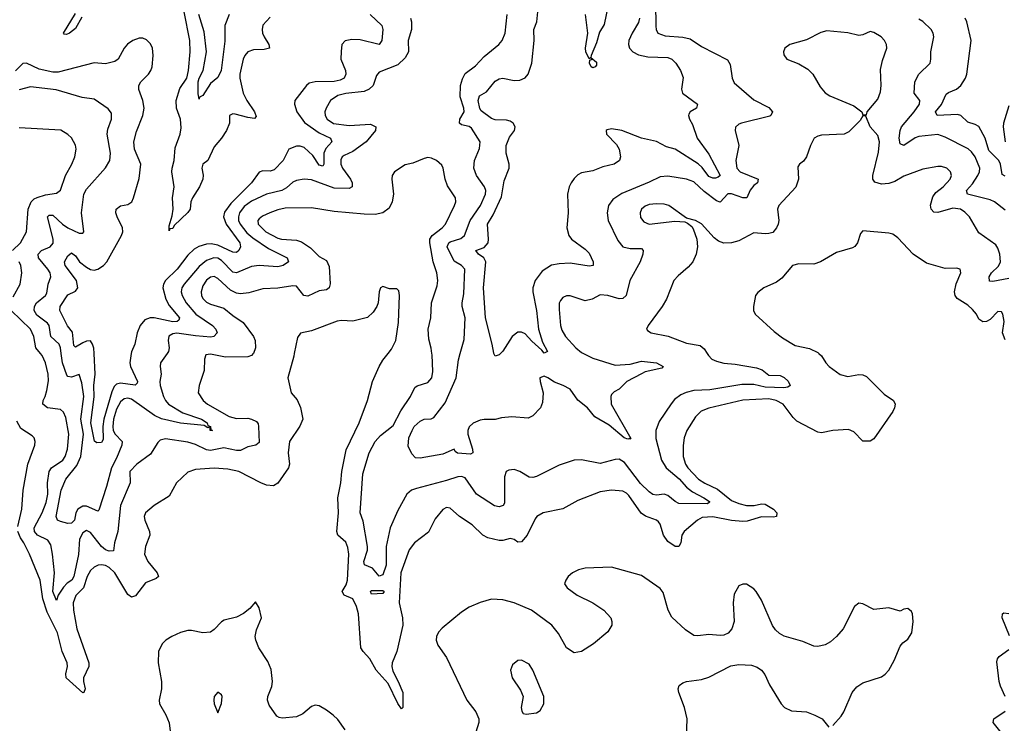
# Model space of a CAD drawing. Header units: inches. Extents: x 1843162 to 1959474, y 907081 to 1016326.
# Tile 193 of 256: x 1873773 to 1879025, y 988026 to 991782. Entities that reach past the tile are written whole.
import ezdxf

# ---------------------------------------------------------------- set-up
doc = ezdxf.new("R2010")
doc.units = ezdxf.units.IN
doc.header["$MEASUREMENT"] = 0
doc.layers.add('B8978', color=7, linetype='Continuous')
doc.layers.add('B8979', color=7, linetype='Continuous')

msp = doc.modelspace()

# ---------------------------------------------------------------- linework, layer by layer
at = {"layer": 'B8978', "color": 5}
for points, elevation in [([(1875238, 990000), (1875235, 989985), (1875203.8, 989870), (1875222, 989790), (1875253, 989753), (1875271.7, 989711.7), (1875283.2, 989650), (1875268, 989612), (1875211.8, 989530), (1875205.5, 989470), (1875212.9, 989410), (1875207.2, 989390), (1875150, 989307.6), (1875126.4, 989293.6), (1875090, 989297.6), (1875059.5, 989310), (1874942.7, 989370), (1874882.5, 989382.5), (1874810, 989388.2), (1874710, 989381.8), (1874670, 989367.2), (1874608.9, 989310), (1874570, 989238.7), (1874490, 989188.4), (1874444.9, 989150), (1874437.4, 989130), (1874440.3, 989110), (1874464.9, 989050), (1874467.1, 989030), (1874443.5, 988970), (1874439.4, 988930), (1874457.3, 988890), (1874507.1, 988830), (1874512.8, 988810), (1874501.3, 988798.7), (1874444.5, 988775.5), (1874390, 988706), (1874370, 988699.9), (1874350, 988714.5), (1874280.7, 988830), (1874250, 988857.9), (1874230, 988868.6), (1874210, 988872.5), (1874191, 988870), (1874170, 988860.3), (1874150, 988842.4), (1874133.2, 988810), (1874112.6, 988750), (1874072.1, 988707.9), (1874058.1, 988670), (1874060.5, 988630), (1874077.2, 988530), (1874141.9, 988350), (1874141.5, 988330), (1874113.8, 988270), (1874112.5, 988250), (1874121.6, 988210), (1874115.8, 988190), (1874110, 988188.4), (1874020.9, 988270), (1874019.7, 988290), (1874027.7, 988330), (1874025.8, 988350), (1874000.1, 988410), (1873974.4, 988510), (1873919.9, 988619.9), (1873895.9, 988690), (1873882.2, 988790), (1873825.8, 988930), (1873795.9, 988990), (1873776.7, 989016.7), (1873763.9, 989050)], 580), ([(1875019.2, 990000), (1875010.2, 989989.8), (1874990, 989983.1), (1874870, 989980.9), (1874790, 989996.1), (1874766.4, 989993.6), (1874758.7, 989970), (1874756.2, 989910), (1874730.2, 989830), (1874725.8, 989790), (1874751.1, 989750), (1874774.2, 989730), (1874890, 989664.7), (1874930, 989653), (1874990, 989654.3), (1875010, 989650.2), (1875036.7, 989636.7), (1875045, 989625), (1875046.9, 989610), (1875050, 989524.2), (1875032.7, 989510), (1874990, 989501.7), (1874950, 989482.7), (1874930, 989482.2), (1874862.8, 989497.2), (1874790, 989481.7), (1874770, 989485.6), (1874710, 989514.5), (1874670, 989526), (1874550, 989544), (1874523.2, 989536.8), (1874510, 989524.7), (1874470, 989462.3), (1874398.5, 989410), (1874359.7, 989370), (1874362.2, 989310), (1874311.6, 989188.4), (1874296.3, 989050), (1874278.5, 988990), (1874273.6, 988946.4), (1874250, 988945.2), (1874230, 988953.1), (1874210, 988970.6), (1874150, 989043.9), (1874130, 989054.8), (1874110, 989043), (1874091.4, 989008.6), (1874086.5, 988926.5), (1874062.4, 988810), (1874050.4, 988789.6), (1874026.2, 988773.8), (1874006.3, 988753.7), (1873978.8, 988710), (1873970, 988681.2), (1873949.9, 988730), (1873958.7, 988830), (1873948.4, 988930), (1873938.7, 988978.7), (1873923.9, 989003.9), (1873867.2, 989030), (1873852.2, 989050), (1873849.9, 989070), (1873893.3, 989150), (1873914.5, 989205.5), (1873922.4, 989250), (1873920.9, 989310), (1873930.4, 989370), (1873942.5, 989390), (1874003.2, 989430), (1874016.1, 989450), (1874028, 989490), (1874036, 989570), (1874018.4, 989658.4), (1874006.8, 989686.8), (1873990, 989700.4), (1873920.7, 989710), (1873896.4, 989730), (1873897.6, 989750), (1873908.7, 989770), (1873917.4, 989802.6), (1873925.8, 989854.2), (1873925.2, 989890), (1873910.5, 989950), (1873892.1, 989990), (1873883.7, 990000)], 560), ([(1874559.4, 990000), (1874524.7, 989950), (1874522, 989930), (1874528.4, 989890), (1874521.3, 989850), (1874522.7, 989830), (1874540.8, 989770), (1874550.1, 989750), (1874567.3, 989730), (1874643.2, 989683.2), (1874742.8, 989650), (1874773.7, 989630), (1874776.2, 989616.2), (1874790.4, 989609.6), (1874792.2, 989592.2), (1874802, 989590), (1874788.4, 989590), (1874789.1, 989609.1), (1874776.7, 989603.3), (1874756.4, 989616.4), (1874630, 989627.4), (1874530, 989651.2), (1874491.4, 989670), (1874370, 989757.1), (1874350, 989761.8), (1874330, 989758.1), (1874310, 989741.3), (1874290, 989702.3), (1874273.7, 989650), (1874270.4, 989610.4), (1874272.2, 989590), (1874282.1, 989570), (1874319, 989530), (1874317.9, 989510), (1874290, 989441.8), (1874263, 989390), (1874236.8, 989290), (1874195.5, 989164.5), (1874190, 989158.3), (1874130, 989185.4), (1874110, 989185.2), (1874082.5, 989170), (1874071.9, 989150), (1874064.7, 989110), (1874050, 989095.3), (1874030, 989093.3), (1873990, 989102.6), (1873975.2, 989110), (1873967.5, 989130), (1873994.8, 989270), (1874019.4, 989330), (1874077.1, 989402.9), (1874099, 989450), (1874112.8, 989570), (1874099.4, 989650), (1874114.6, 989770), (1874103.6, 989843.6), (1874090, 989887.8), (1874050, 989873.7), (1874030, 989876.5), (1874024.2, 989884.2), (1874001.8, 989950), (1873995, 990000)], 540), ([(1874368.5, 990000), (1874361, 989950), (1874363.9, 989930), (1874400.9, 989850), (1874398.9, 989841.1), (1874389.4, 989830.6), (1874310, 989841.9), (1874290, 989836.1), (1874276.8, 989823.2), (1874263.8, 989796.2), (1874221.5, 989650), (1874216.9, 989610), (1874218.1, 989541.9), (1874210, 989525.9), (1874183.8, 989523.8), (1874172.7, 989532.7), (1874152, 989630), (1874170.4, 989769.6), (1874168.3, 989830), (1874176.3, 989890), (1874170.1, 990000)], 520), ([(1878036.6, 990000), (1878050, 989987.7), (1878072.4, 989950), (1878090.4, 989930), (1878150, 989887.6), (1878190, 989876.5), (1878250, 989887.6), (1878270, 989886.3), (1878290, 989876.5), (1878383.9, 989783.9), (1878434.9, 989750), (1878443.7, 989730), (1878440.3, 989710), (1878430.3, 989690), (1878330, 989545.1), (1878310, 989533), (1878270, 989531.8), (1878222.8, 989582.8), (1878194.5, 989594.5), (1878110, 989589.2), (1878050, 989576.5), (1878030, 989579.4), (1877919.3, 989639.3), (1877898.2, 989658.2), (1877845.1, 989730), (1877808.2, 989750), (1877770, 989758.4), (1877630.5, 989750.5), (1877450, 989707.7), (1877407.4, 989692.6), (1877377.2, 989662.8), (1877332.3, 989590), (1877316.9, 989550), (1877311.8, 989508.2), (1877312.9, 989450), (1877324.3, 989410), (1877336.8, 989390), (1877393.2, 989330), (1877427.2, 989307.2), (1877495.6, 989275.6), (1877570, 989214.8), (1877610, 989198.8), (1877650, 989189.7), (1877691.1, 989188.9), (1877730, 989197), (1877750, 989195.9), (1877794.9, 989170), (1877811.3, 989150), (1877810.4, 989130), (1877793.4, 989126.6), (1877730, 989128.4), (1877654.1, 989105.9), (1877630, 989104.1), (1877570, 989109.5), (1877470.8, 989129.2), (1877414.4, 989125.6), (1877388.6, 989111.4), (1877317.9, 989050), (1877305.9, 989030), (1877299.2, 988990), (1877290, 988969.8), (1877270, 988969.4), (1877230, 988997.1), (1877207.7, 989030), (1877190.4, 989090), (1877181.4, 989101.4), (1877169.8, 989110), (1877111.8, 989131.8), (1877088, 989148), (1877021.6, 989241.6), (1877010, 989254.8), (1876990, 989266), (1876930, 989269.8), (1876870, 989261.8), (1876750, 989215.3), (1876670, 989171.5), (1876564.6, 989150), (1876532.3, 989130), (1876521.9, 989118.1), (1876479.8, 989030), (1876450, 988994.5), (1876430, 988993.7), (1876410, 989007.1), (1876390, 989012.3), (1876350, 989002.3), (1876330, 989002), (1876270, 989016.3), (1876242.7, 989030), (1876186.1, 989086.1), (1876119.6, 989130), (1876070, 989174), (1876050, 989178.4), (1876030, 989167.6), (1875990, 989118.4), (1875953.1, 989046.9), (1875878.9, 988990), (1875850, 988953), (1875806.4, 988830), (1875796.8, 988670), (1875814.6, 988590), (1875816.3, 988550), (1875784.6, 988410), (1875760.6, 988350), (1875757.8, 988330), (1875764, 988304), (1875792.8, 988250), (1875816.8, 988190), (1875817.1, 988110), (1875810, 988104.2), (1875790, 988132.3), (1875738, 988238), (1875674.3, 988310), (1875640.9, 988370), (1875604.8, 988410), (1875593.6, 988430), (1875580.5, 988610), (1875569.3, 988650), (1875550.3, 988690.3), (1875504.7, 988710), (1875493.5, 988730), (1875514.2, 988765.8), (1875521.8, 988790), (1875528.3, 988928.3), (1875524.3, 988964.3), (1875513.4, 988993.4), (1875469.9, 989029.9), (1875464.1, 989050), (1875472.9, 989150), (1875470.6, 989230), (1875486.4, 989310), (1875491.7, 989370), (1875514.8, 989485.2), (1875583.1, 989630), (1875627.9, 989750), (1875655.4, 989850), (1875689.8, 989930), (1875710, 989963.6), (1875738.2, 990000)], 580), ([(1877440.6, 990000), (1877446.9, 989990), (1877466, 989970), (1877490, 989958.9), (1877530, 989948.6), (1877590, 989943.5), (1877704.3, 989924.3), (1877733.2, 989913.2), (1877770, 989885.3), (1877830, 989882.5), (1877851.4, 989871.4), (1877872.4, 989852.4), (1877882.5, 989830), (1877870, 989819.5), (1877850, 989816.7), (1877750, 989819.5), (1877690, 989834.8), (1877625.9, 989834.1), (1877454, 989806), (1877370, 989802.3), (1877328, 989792), (1877300.3, 989779.7), (1877265.8, 989754.2), (1877248.4, 989731.6), (1877183.4, 989636.6), (1877166, 989590), (1877165.9, 989545.9), (1877196.3, 989430), (1877221.5, 989390), (1877290.5, 989330.5), (1877330, 989287.3), (1877361.8, 989261.8), (1877421.6, 989230), (1877453.1, 989210), (1877453.3, 989206.7), (1877442.4, 989197.6), (1877290, 989199.8), (1877270, 989209.7), (1877230, 989242.5), (1877210, 989249.8), (1877170, 989243.7), (1877150, 989247.1), (1877130, 989261), (1877085.4, 989305.4), (1876998.7, 989418.7), (1876970, 989436.2), (1876950, 989435.2), (1876870, 989413.7), (1876770, 989432.9), (1876730, 989430.6), (1876650, 989403.5), (1876530, 989343), (1876510, 989338), (1876490, 989339.7), (1876440.9, 989370), (1876410, 989381.7), (1876382.2, 989377.8), (1876368.4, 989370), (1876358.3, 989341.7), (1876358.5, 989201.5), (1876351.5, 989188.5), (1876330, 989182.3), (1876306.2, 989186.2), (1876210, 989249.9), (1876150, 989336), (1876130, 989343.6), (1876110, 989342), (1876050, 989322), (1875890, 989280.2), (1875863.7, 989270), (1875839, 989250), (1875790, 989161.3), (1875750, 989069.8), (1875728.6, 988970), (1875728.4, 988870), (1875710, 988819.4), (1875690, 988811.6), (1875655, 988855), (1875611.5, 988871.5), (1875609.4, 988890), (1875628.4, 988950), (1875629, 988970), (1875605.4, 989105.4), (1875589.9, 989150), (1875602.8, 989357.2), (1875636.9, 989470), (1875670, 989530.2), (1875698, 989562), (1875764.4, 989615.6), (1875806, 989694), (1875857.4, 989770), (1875881.3, 989818.7), (1875892.5, 989827.5), (1875950, 989845.7), (1875971.1, 989870), (1875976.1, 989903.9), (1875973, 989993), (1875972.2, 990000)], 560), ([(1876781.1, 990000), (1876830, 989975.7), (1876950, 989937.9), (1877030, 989943.8), (1877090, 989959.8), (1877170.6, 989950), (1877206, 989930), (1877198, 989922), (1877110, 989902.2), (1877090, 989892.2), (1877011.7, 989850), (1876970.5, 989810), (1876944.2, 989795.8), (1876930, 989782), (1876925.6, 989770), (1876928.6, 989730), (1877032.9, 989547.1), (1877030, 989542.7), (1877025.6, 989545.6), (1877017.7, 989542.3), (1876997.7, 989550), (1876917.3, 989617.3), (1876841.9, 989661.9), (1876801.6, 989710), (1876751.2, 989751.2), (1876709.7, 989810), (1876672.6, 989830), (1876626.6, 989846.6), (1876590, 989871), (1876570, 989878.7), (1876548.4, 989870), (1876548.8, 989850), (1876565.7, 989790), (1876562, 989738), (1876550.3, 989709.7), (1876510, 989667.3), (1876485.1, 989654.9), (1876397.7, 989662.3), (1876342.8, 989657.2), (1876310, 989647.6), (1876250, 989648.6), (1876230, 989645.1), (1876192.3, 989627.7), (1876170.9, 989609.1), (1876162.7, 989590), (1876164, 989570), (1876188.3, 989490), (1876190.2, 989469.8), (1876178, 989462), (1876109, 989469), (1876096.6, 989476.6), (1876090, 989489.2), (1876030, 989463.5), (1875910, 989441.3), (1875883.7, 989443.7), (1875864, 989464), (1875845.2, 989505.2), (1875849.7, 989549.7), (1875866, 989590), (1875877, 989610), (1875910, 989639.8), (1875930, 989650.1), (1875968.8, 989651.2), (1875981.5, 989658.5), (1876042.6, 989737.4), (1876101, 989870), (1876113.1, 989966.9), (1876122.6, 990000)], 540), ([(1876337.6, 990000), (1876330, 989992.4), (1876310, 989985.6), (1876302.8, 990000)], 520), ([(1873763.9, 989076.1), (1873784.4, 989170), (1873792.2, 989270), (1873815.8, 989410), (1873854.4, 989510), (1873856.1, 989530), (1873849.8, 989549.8), (1873839.9, 989559.9), (1873779, 989599), (1873758.2, 989638.2)], 580), ([(1878110, 988014.8), (1878155.8, 988064.2), (1878170, 988087.3), (1878213.5, 988190), (1878238.5, 988221.5), (1878270, 988242.3), (1878370, 988274.4), (1878390, 988288), (1878410, 988310.5), (1878438.6, 988361.4), (1878470, 988438.8), (1878483.3, 988456.7), (1878510, 988476.3), (1878531.6, 988510), (1878539.6, 988570), (1878535.6, 988610), (1878530, 988624), (1878510, 988639.3), (1878490, 988636), (1878470, 988625.2), (1878410, 988642.9), (1878330, 988633.6), (1878270, 988664.2), (1878250, 988667.3), (1878226.4, 988650), (1878164.9, 988530), (1878130.2, 988489.8), (1878098.6, 988461.4), (1878070, 988445.4), (1878030, 988437.2), (1878010, 988438.3), (1877950, 988463.5), (1877851, 988491), (1877825.6, 988505.6), (1877804.9, 988524.9), (1877788.9, 988548.9), (1877730, 988683.7), (1877701.6, 988730), (1877690, 988744.5), (1877650, 988769.5), (1877630, 988769.5), (1877610, 988759.3), (1877584.9, 988715.1), (1877579.5, 988670), (1877584.2, 988570), (1877572.2, 988530), (1877552.8, 988507.2), (1877530, 988496.9), (1877510, 988494.7), (1877450, 988499.7), (1877390, 988493.6), (1877370, 988495.6), (1877324.7, 988524.7), (1877252.5, 988592.5), (1877232.6, 988630), (1877205.2, 988725.2), (1877190, 988745.6), (1877090, 988815.6), (1876930, 988859.7), (1876790, 988853.6), (1876754.5, 988845.5), (1876722.4, 988830), (1876699.5, 988810), (1876686, 988790), (1876679.5, 988770), (1876692.7, 988750), (1876746, 988710), (1876830, 988668.9), (1876888.2, 988630), (1876926, 988590), (1876932.4, 988570), (1876932.2, 988550), (1876910, 988515.1), (1876834, 988450), (1876770, 988409.6), (1876730, 988403), (1876689.8, 988429.8), (1876646.6, 988506.6), (1876611.3, 988550), (1876502.4, 988630), (1876410, 988669.8), (1876350, 988686), (1876290, 988688.7), (1876230, 988672), (1876170, 988646.2), (1876130, 988619.7), (1876026, 988534), (1876007.4, 988512.6), (1875996.6, 988490), (1875993.9, 988470), (1876003.5, 988443.5), (1876050, 988377.1), (1876158.3, 988150), (1876207, 988087), (1876221.8, 988050), (1876221.4, 988030), (1876197.3, 987950)], 620), ([(1875510, 987992.3), (1875470, 988046), (1875444.7, 988070), (1875410, 988096.9), (1875370, 988118.9), (1875350, 988123), (1875330, 988116.3), (1875283.4, 988076.6), (1875250, 988061), (1875174, 988054), (1875156.6, 988056.6), (1875144.1, 988064.1), (1875103.7, 988123.7), (1875095.5, 988150), (1875096.5, 988170), (1875117.2, 988222.8), (1875121.5, 988250), (1875113.8, 988313.8), (1875096.1, 988356.1), (1875048.7, 988430), (1875032.8, 988470), (1875029.8, 988490.2), (1875035.5, 988524.5), (1875062.9, 988590), (1875050, 988642), (1875030, 988675.3), (1875000.3, 988639.7), (1874967.6, 988612.4), (1874930, 988593.3), (1874863.7, 988576.3), (1874850, 988567.8), (1874810, 988526.3), (1874790, 988513.5), (1874750, 988508.7), (1874690, 988521), (1874670, 988521), (1874630, 988510.6), (1874583.7, 988490), (1874552.9, 988470), (1874532.6, 988450), (1874514, 988410), (1874511.1, 988350), (1874528.9, 988250), (1874528.7, 988210), (1874517.1, 988150), (1874518.4, 988130), (1874552, 988072), (1874570.3, 988029.7), (1874576.9, 987970)], 620), ([(1879053.1, 988493.1), (1879014, 988590), (1879015.1, 988610), (1879023.5, 988616.5), (1879050, 988613.2)], 580), ([(1879030.3, 988170), (1879004.6, 988224.6), (1878997.5, 988250), (1878985.6, 988354.4), (1878988.8, 988371.2), (1878997.6, 988382.4), (1879050, 988420.3)], 580), ([(1877329.6, 987949.6), (1877334.2, 988050), (1877319.8, 988110), (1877288.4, 988190), (1877284.7, 988210), (1877291.2, 988228.8), (1877310, 988242), (1877330.9, 988249.1), (1877410, 988260.9), (1877450, 988272), (1877567.1, 988332.9), (1877610, 988339.5), (1877677.2, 988337.2), (1877706.7, 988326.7), (1877730.3, 988310.3), (1877747.4, 988287.4), (1877772.1, 988232.1), (1877835.8, 988130), (1877853.4, 988110), (1877890, 988093.4), (1877970, 988087), (1878014.8, 988070), (1878054, 988050), (1878090, 988006)], 620), ([(1879029.8, 987950), (1878966.4, 988030), (1878969.7, 988050), (1879030, 988091.7)], 580)]:
    msp.add_lwpolyline(points, dxfattribs=dict(at, elevation=elevation))
for points, elevation in [([(1875650, 988715.1), (1875644.2, 988730), (1875650, 988735), (1875710, 988734.7), (1875717.6, 988730), (1875710, 988719.5)], 560), ([(1876450, 988362.7), (1876430, 988361.2), (1876401.4, 988338.6), (1876391, 988310), (1876400.7, 988270), (1876444.1, 988204.1), (1876458.8, 988170), (1876448, 988110), (1876450.9, 988090.9), (1876459.6, 988079.6), (1876475.3, 988075.3), (1876530, 988082), (1876550, 988094.8), (1876569.5, 988130), (1876569.6, 988170), (1876511.1, 988310), (1876490, 988342)], 640), ([(1874830, 988192.7), (1874810.8, 988170), (1874808.7, 988150), (1874810.7, 988130), (1874830, 988082), (1874850, 988132), (1874852.8, 988170), (1874850, 988179)], 640)]:
    msp.add_lwpolyline(points, close=True, dxfattribs=dict(at, elevation=elevation))
at = {"layer": 'B8979', "color": 5}
for points, elevation in [([(1877164.8, 991870), (1877166.9, 991746.9), (1877168.6, 991728.6), (1877177.6, 991710), (1877215.7, 991695.7), (1877310, 991689), (1877350, 991679.8), (1877410, 991638.8), (1877547.9, 991567.9), (1877563.2, 991543.2), (1877572.8, 991470), (1877584.7, 991444.7), (1877690, 991353.6), (1877770, 991313.4), (1877788.2, 991290), (1877780.5, 991270), (1877774, 991266), (1877622.8, 991230), (1877610, 991224.7), (1877591.8, 991208.2), (1877590.3, 991190), (1877608.4, 991110), (1877593, 991030), (1877599.2, 990990), (1877616.9, 990970), (1877712.8, 990930), (1877707.9, 990910), (1877690, 990897.3), (1877670, 990871.6), (1877651.5, 990830), (1877630, 990831), (1877570, 990852.4), (1877550, 990852.2), (1877510, 990807.7), (1877490, 990814.3), (1877425, 990865), (1877370, 990916.3), (1877330, 990931.3), (1877230, 990946.3), (1877190, 990943.4), (1877130, 990914.1), (1876985.3, 990854.7), (1876937.8, 990822.2), (1876914.2, 990790), (1876906.4, 990750), (1876912.1, 990710), (1876963.7, 990603.7), (1876990, 990570.2), (1877030, 990560.4), (1877090, 990561.3), (1877098.9, 990550), (1877096.5, 990530), (1877082.2, 990490), (1877027, 990390), (1877008, 990310), (1876990, 990292.9), (1876970, 990291.4), (1876910, 990309.8), (1876870, 990313.3), (1876827.3, 990290), (1876790, 990282), (1876710, 990308.4), (1876690, 990308.3), (1876670, 990299.7), (1876657.1, 990282.9), (1876651.5, 990268.5), (1876650, 990234), (1876657.6, 990150), (1876664.2, 990124.2), (1876684.9, 990090), (1876740.2, 990030), (1876770, 990005.5), (1876781.1, 990000)], 540), ([(1874104.2, 991795.8), (1874070, 991734.3), (1874038.9, 991710), (1874023.1, 991703.1), (1874010, 991704.4), (1874006.3, 991710), (1874070, 991814)], 480), ([(1875642.7, 991810), (1875704.2, 991750), (1875710.8, 991730), (1875704.5, 991670), (1875690, 991649.9), (1875590, 991673.3), (1875544.8, 991675.2), (1875510, 991668.7), (1875492.3, 991650), (1875487.4, 991612.6), (1875486.5, 991570), (1875510.1, 991510.1), (1875513.5, 991490), (1875503.5, 991470), (1875481.9, 991458.1), (1875450, 991450.9), (1875349.6, 991450.4), (1875317.5, 991442.5), (1875302.9, 991430), (1875241.1, 991350), (1875238.6, 991330), (1875251.3, 991290), (1875292.5, 991232.5), (1875370, 991177.4), (1875431.4, 991150), (1875437.7, 991130), (1875405.9, 991094.1), (1875396.1, 991070), (1875394.8, 991010), (1875390, 990999.1), (1875370, 991005.7), (1875336.9, 991056.9), (1875290, 991098.6), (1875270, 991106.7), (1875250, 991106.8), (1875209.3, 991090.7), (1875178.6, 991030), (1875130, 990980.7), (1875110, 990973.2), (1875070, 990975.4), (1875050, 990967.8), (1875010.1, 990910), (1874898.6, 990801.4), (1874865.8, 990754.2), (1874860.1, 990730), (1874874, 990690), (1874947.2, 990590), (1874951.1, 990570), (1874942.1, 990550), (1874930, 990539.9), (1874910, 990540.6), (1874830, 990578.6), (1874794.2, 990585.8), (1874770, 990584.3), (1874728.6, 990571.4), (1874703.5, 990556.5), (1874670, 990524.9), (1874612.5, 990450), (1874551.3, 990390), (1874540.3, 990370), (1874537.4, 990350), (1874553.3, 990290), (1874570, 990255.7), (1874625.1, 990190), (1874622, 990178), (1874612.7, 990170), (1874590, 990169.7), (1874490, 990190.3), (1874469.3, 990190.7), (1874440.9, 990179.1), (1874415.3, 990150), (1874399.2, 990110), (1874387.4, 990050), (1874370, 990009.7), (1874368.5, 990000)], 520), ([(1875110, 991794.2), (1875070, 991752), (1875066.1, 991730), (1875068.8, 991710), (1875076.3, 991690), (1875102.2, 991650), (1875104.9, 991630), (1875077.5, 991622.5), (1875020, 991620), (1874990, 991609.8), (1874973.2, 991590), (1874965, 991570), (1874946.7, 991490), (1874947, 991470), (1874964.5, 991390), (1874984.4, 991350), (1875025.2, 991290), (1875035.2, 991264.8), (1875024.9, 991255.1), (1874990, 991259.3), (1874923, 991277), (1874910, 991278.3), (1874892, 991270), (1874892.4, 991230), (1874876.5, 991190), (1874850.2, 991150), (1874810, 991102.6), (1874776.1, 991030), (1874749.2, 991010), (1874744.8, 990990), (1874751, 990951), (1874749.4, 990930), (1874731.6, 990890), (1874694.6, 990830), (1874686.5, 990810), (1874682.2, 990770), (1874670, 990752.1), (1874597.7, 990682.3), (1874590, 990666.4), (1874574.6, 990665.4), (1874570, 990655.3), (1874570, 990681), (1874586, 990734), (1874591.4, 990770), (1874588.2, 990830), (1874596.2, 990890), (1874585.2, 990970), (1874587.1, 990990), (1874596.3, 991030), (1874601.8, 991098.2), (1874629.6, 991170.4), (1874635.2, 991204.8), (1874631.2, 991250), (1874610.2, 991310), (1874608.5, 991350), (1874626.4, 991413.6), (1874665, 991470), (1874673.9, 991510), (1874682.6, 991610), (1874679.7, 991670), (1874650, 991823)], 480), ([(1874890, 991808.4), (1874867.7, 991750), (1874867.4, 991667.4), (1874848.2, 991510), (1874830, 991472.3), (1874790, 991441.1), (1874750, 991377.6), (1874732.3, 991367.7), (1874730, 991358), (1874725.2, 991385.2), (1874725.7, 991450), (1874730.6, 991470), (1874751.4, 991510), (1874769.4, 991610.6), (1874756.4, 991716.4), (1874729.3, 991810)], 460), ([(1876122.6, 990000), (1876144.4, 990075.6), (1876149.9, 990190), (1876133.2, 990250), (1876132.5, 990270), (1876141.7, 990318.3), (1876148.4, 990450), (1876129.1, 990469.1), (1876090, 990492.5), (1876053.9, 990570), (1876061.7, 990590), (1876070, 990596.2), (1876126.2, 990613.8), (1876146.6, 990630), (1876176.4, 990710), (1876231.3, 990790), (1876258.2, 990850), (1876259.2, 990870), (1876252.2, 990890), (1876208.9, 990950), (1876195.7, 990990), (1876199.4, 991030), (1876225.3, 991094.7), (1876228.9, 991130), (1876183.3, 991203.3), (1876171, 991211), (1876130, 991220.9), (1876119.9, 991230), (1876120.2, 991250), (1876143.4, 991290), (1876141.4, 991310), (1876122.3, 991370), (1876123.6, 991430), (1876134.6, 991465.4), (1876150, 991494.7), (1876204.7, 991535.3), (1876250, 991585.4), (1876328.5, 991650), (1876346.4, 991670), (1876363.1, 991710), (1876374.2, 991810)], 540), ([(1876302.8, 990000), (1876301.9, 990001.9), (1876293.7, 990050), (1876257.7, 990190), (1876247.3, 990350), (1876260.4, 990490), (1876249.1, 990510), (1876220.5, 990530), (1876206.6, 990550), (1876250, 990566.2), (1876271.3, 990590), (1876274.3, 990610), (1876268.3, 990690), (1876299.4, 990740.6), (1876343.3, 990836.7), (1876357.7, 990922.3), (1876383.2, 990990), (1876384.4, 991010), (1876367.5, 991070), (1876368.4, 991110), (1876385, 991155), (1876412.3, 991190), (1876416, 991210), (1876404.7, 991230), (1876390, 991240.4), (1876370, 991245.6), (1876310, 991246.3), (1876290, 991254), (1876234.3, 991294.3), (1876226.9, 991306.9), (1876218.3, 991350), (1876225.5, 991374.5), (1876263.2, 991396.8), (1876310, 991453.4), (1876330, 991466), (1876350, 991468.6), (1876410, 991457.7), (1876441.7, 991458.3), (1876469.3, 991470.7), (1876486.2, 991490), (1876505.4, 991550), (1876516.8, 991670), (1876516.3, 991730), (1876531.2, 991770), (1876538.7, 991841.3)], 520), ([(1876910.1, 991849.9), (1876890, 991756), (1876865.5, 991714.5), (1876850, 991658.4), (1876821.6, 991590), (1876820.5, 991580.5), (1876850, 991554.4), (1876850, 991539), (1876842.8, 991530), (1876830, 991524.7), (1876822, 991530), (1876812, 991550), (1876813.6, 991566.4), (1876826, 991570), (1876818, 991578), (1876810, 991572.7), (1876793.3, 991610), (1876791, 991630), (1876802.9, 991710), (1876790.6, 991810)], 480), ([(1875857.4, 991790), (1875862.4, 991770), (1875862.2, 991730), (1875844.7, 991670), (1875846.5, 991610), (1875830, 991577.1), (1875790, 991541.5), (1875690, 991500.7), (1875676.9, 991483.1), (1875658.3, 991430), (1875637.4, 991410), (1875610, 991398.7), (1875512.7, 991387.3), (1875470, 991376.4), (1875431.1, 991350), (1875407.5, 991310), (1875401.4, 991290), (1875402.5, 991270), (1875413.2, 991250), (1875446.7, 991226.7), (1875530, 991216.1), (1875644.5, 991224.5), (1875672.2, 991210), (1875671.8, 991190), (1875620.5, 991130), (1875550, 991078.2), (1875503.1, 991056.9), (1875494, 991050), (1875486.1, 991033.9), (1875486.6, 991010), (1875494.6, 990990), (1875536.9, 990930), (1875546.1, 990910), (1875547.1, 990890), (1875530, 990880.7), (1875450, 990882.3), (1875330, 990927.5), (1875290.1, 990929.9), (1875250, 990922.7), (1875230, 990915.2), (1875195.5, 990884.5), (1875171.2, 990870), (1875090, 990850.4), (1875010, 990812.5), (1874970, 990783.9), (1874946.2, 990750), (1874940.1, 990730), (1874940.7, 990710), (1874948.4, 990690), (1874984.4, 990644.4), (1875016.5, 990616.5), (1875099.7, 990559.7), (1875200.3, 990510), (1875207.6, 990490), (1875178.9, 990470), (1875150, 990463.1), (1875050, 990469.1), (1875010, 990464.3), (1874930, 990431), (1874910, 990433.6), (1874850, 990495.5), (1874830, 990508), (1874809, 990511), (1874770, 990495.8), (1874730, 990464.8), (1874649.5, 990370), (1874637.8, 990350), (1874634.7, 990330), (1874638.8, 990310), (1874660.6, 990270), (1874711.9, 990210), (1874801.7, 990150), (1874818.8, 990130), (1874826.2, 990110), (1874809.1, 990090.9), (1874792, 990088), (1874710, 990094.6), (1874610.6, 990109.4), (1874590, 990105), (1874568.1, 990091.9), (1874564.9, 990070), (1874571, 990030), (1874566.4, 990010), (1874559.4, 990000)], 540), ([(1877080.1, 991790), (1877073.6, 991766.4), (1877039.6, 991710), (1877021.9, 991670), (1877019.8, 991650), (1877025.2, 991630), (1877043.2, 991610), (1877073.5, 991593.5), (1877123.6, 991583.6), (1877230, 991579.4), (1877250.9, 991570.9), (1877273.2, 991550), (1877298.6, 991510), (1877312.7, 991472.7), (1877304.1, 991410), (1877308.2, 991390), (1877388.4, 991330), (1877383, 991310), (1877350.4, 991290), (1877343.2, 991276.8), (1877340.3, 991270), (1877345.5, 991250), (1877362, 991222), (1877387.3, 991150), (1877450, 991064.6), (1877509.1, 990950), (1877499.5, 990940.5), (1877484, 990936), (1877470, 990934.9), (1877450, 990944.4), (1877413.3, 990993.3), (1877392.3, 991012.3), (1877270, 991090.8), (1877223.5, 991103.5), (1877170, 991131.2), (1877089.2, 991149.2), (1876985.2, 991190), (1876930, 991199.2), (1876906.1, 991193.9), (1876901.6, 991190), (1876903.1, 991170), (1876956.3, 991116.3), (1876970.2, 991090.2), (1876977.7, 991050), (1876972, 991030), (1876944, 991010), (1876884.4, 990995.6), (1876830, 990974.6), (1876770, 990964.1), (1876750, 990953.5), (1876730, 990934.2), (1876714, 990910), (1876704.3, 990890), (1876694.8, 990850), (1876698.3, 990750), (1876691.2, 990671.2), (1876702.4, 990630), (1876717.3, 990610), (1876790, 990556.9), (1876810, 990536.1), (1876831.3, 990490), (1876832.4, 990470), (1876810, 990467), (1876710, 990482.6), (1876650, 990479.3), (1876610, 990471.6), (1876560.1, 990439.9), (1876522.7, 990390), (1876510.1, 990350), (1876510.1, 990330), (1876530.7, 990229.3), (1876540.3, 990130), (1876561.4, 990061.4), (1876587.7, 990010), (1876570, 990002.3), (1876558.5, 990018.5), (1876505.8, 990065.8), (1876470, 990105), (1876450, 990114.1), (1876430, 990113.3), (1876400.6, 990090), (1876350, 990012.3), (1876337.6, 990000)], 520), ([(1879030, 990765.8), (1878972.8, 990810), (1878950, 990820.5), (1878829.8, 990850), (1878824.5, 990870), (1878855.3, 990904.7), (1878884.7, 990950), (1878893.6, 990970), (1878894.6, 990990), (1878869.3, 991050), (1878850, 991077), (1878832.5, 991092.5), (1878710, 991155.2), (1878670, 991168.4), (1878570, 991159), (1878549.7, 991150.3), (1878490, 991109.8), (1878470, 991119.7), (1878465, 991150), (1878469.5, 991190), (1878476.6, 991210), (1878544.9, 991290), (1878573.2, 991330), (1878574.5, 991350), (1878544.1, 991390), (1878548.1, 991450), (1878568.6, 991491.4), (1878629.6, 991550), (1878633.7, 991570), (1878632.7, 991610), (1878648.7, 991690), (1878646.2, 991710), (1878635.1, 991730), (1878590, 991772.3), (1878570, 991783.5)], 540), ([(1879030, 990946), (1879014.6, 990954.6), (1879005.2, 991010), (1878996.9, 991030), (1878943.5, 991083.5), (1878922.9, 991150), (1878890, 991211.1), (1878870, 991222.3), (1878830, 991234), (1878794.3, 991270), (1878776.3, 991276.3), (1878666.6, 991270), (1878659.1, 991290), (1878690.7, 991329.3), (1878716, 991384), (1878727.3, 991392.7), (1878771.2, 991410), (1878793.5, 991430), (1878817.8, 991470), (1878824.9, 991490), (1878848.9, 991670), (1878825, 991770), (1878816.4, 991790)], 520), ([(1874170.1, 990000), (1874168.5, 990028.5), (1874162, 990050), (1874150, 990066.8), (1874130, 990065), (1874110, 990057.1), (1874070, 990034.6), (1874062.5, 990042.5), (1874054.2, 990114.2), (1874028.3, 990148.3), (1873986.3, 990230), (1873989.1, 990250), (1874030, 990313.2), (1874070, 990333.6), (1874082.3, 990350), (1874076.2, 990390), (1874015.4, 990470), (1874012.7, 990490), (1874030, 990521.7), (1874050, 990537.8), (1874070, 990520.5), (1874092, 990490), (1874130, 990460.7), (1874151.4, 990448.6), (1874170, 990445.5), (1874190, 990450.1), (1874219.5, 990470), (1874238.1, 990490), (1874316.8, 990630), (1874323.2, 990650), (1874322, 990670), (1874292.1, 990730), (1874285.7, 990750), (1874287.4, 990770), (1874310, 990787.5), (1874350, 990794.7), (1874371, 990809), (1874380.7, 990830), (1874410, 990934.8), (1874418.6, 991010), (1874385.7, 991090), (1874382.6, 991130), (1874395.8, 991184.2), (1874430.6, 991270), (1874437, 991310), (1874429.9, 991349.9), (1874408.1, 991408.1), (1874409, 991430), (1874419, 991450), (1874459.9, 991490), (1874473.1, 991510), (1874479.1, 991530), (1874484.6, 991590), (1874481.3, 991630), (1874470, 991653.3), (1874450, 991674.8), (1874430, 991683.8), (1874410, 991683.8), (1874375.8, 991670), (1874348.3, 991651.7), (1874330.2, 991630), (1874297.4, 991570), (1874280.9, 991559.1), (1874230, 991545.3), (1874170, 991552), (1873978.4, 991501.6), (1873950, 991501.8), (1873876.8, 991516.8), (1873810, 991549.8), (1873790, 991547.5), (1873750.8, 991509.2)], 520), ([(1873995, 990000), (1873990.8, 990030.8), (1873983.4, 990050), (1873939.6, 990090), (1873929.9, 990149.9), (1873921.6, 990161.6), (1873864.3, 990204.3), (1873849.9, 990230), (1873851.6, 990250), (1873863.2, 990270), (1873910.5, 990310), (1873917.2, 990322.8), (1873924.9, 990370), (1873938.3, 990410), (1873935.5, 990430), (1873923.8, 990450), (1873873, 990510), (1873871.1, 990530), (1873890, 990550.1), (1873936, 990570), (1873951.2, 990588.8), (1873950.8, 990610), (1873921, 990730), (1873930, 990739), (1873950, 990737.7), (1874001.1, 990690), (1874030, 990670.1), (1874090, 990641.5), (1874110, 990643), (1874115.6, 990650), (1874102.1, 990750), (1874116, 990850), (1874130, 990877.7), (1874230, 990991.8), (1874253.6, 991030), (1874257, 991070), (1874239.8, 991170), (1874243.2, 991196.8), (1874263.5, 991250), (1874262, 991282), (1874245.6, 991305.6), (1874170, 991357.6), (1874105.6, 991365.6), (1873967.5, 991407.5), (1873830, 991424), (1873770, 991407.9)], 540), ([(1879050, 991321.2), (1879020.6, 991230), (1879019, 991210), (1879029.4, 991129.4)], 520), ([(1879050, 990400.4), (1878964.6, 990384.6), (1878946.5, 990386.5), (1878944.5, 990410), (1878957.3, 990430), (1878994.1, 990465.9), (1879004.5, 990490), (1879001.2, 990530), (1878990, 990563), (1878979.3, 990579.3), (1878890, 990644.7), (1878838.9, 990730), (1878814.7, 990754.7), (1878791.1, 990770), (1878750, 990774.9), (1878670, 990751.9), (1878650, 990753.8), (1878634.6, 990770), (1878632, 990792), (1878643.8, 990836.2), (1878660.6, 990859.4), (1878699.7, 990890), (1878735.8, 990930), (1878743, 990950), (1878738.7, 990970), (1878719.5, 990990), (1878690, 990998.2), (1878670, 990998.2), (1878590, 990984.7), (1878490, 990946.2), (1878442, 990918), (1878410, 990906.5), (1878370, 990903.9), (1878334.8, 990914.8), (1878324.4, 990930), (1878324.5, 990950), (1878354, 991074), (1878359.8, 991130), (1878350, 991163.7), (1878309.3, 991210), (1878287.3, 991267.3), (1878270, 991268), (1878257.1, 991242.9), (1878196.1, 991183.9), (1878170.8, 991170), (1878050, 991164.7), (1878030, 991160.5), (1878011.5, 991148.5), (1877991.7, 991110), (1877970, 991049.5), (1877954.3, 991025.7), (1877933, 991010), (1877923.4, 990996.6), (1877926.9, 990930), (1877913, 990887), (1877822, 990790), (1877814.6, 990770), (1877822, 990710), (1877818.3, 990690), (1877810.3, 990670), (1877790, 990646.6), (1877770, 990639.7), (1877750, 990639.2), (1877690, 990644.2), (1877610, 990601.7), (1877570, 990591.1), (1877530, 990588.5), (1877500.3, 990600.3), (1877476.8, 990616.8), (1877410, 990692.3), (1877378, 990710), (1877330, 990722), (1877235.6, 990790), (1877210, 990797), (1877170, 990799.1), (1877130, 990794.7), (1877110, 990786.6), (1877090.3, 990770), (1877082.2, 990750), (1877085.2, 990725.2), (1877101.9, 990701.9), (1877130, 990691), (1877267.1, 990707.1), (1877322, 990702), (1877336, 990696), (1877358.5, 990678.5), (1877366, 990666), (1877384.4, 990610), (1877388.4, 990570), (1877381.3, 990530), (1877363.1, 990490), (1877339.5, 990460.5), (1877284.8, 990415.2), (1877262.6, 990390), (1877224.2, 990290), (1877200.3, 990250), (1877124.9, 990150), (1877116, 990130), (1877122, 990122), (1877142, 990110), (1877231.7, 990091.7), (1877330, 990055.2), (1877402.5, 990042.5), (1877424.9, 990024.9), (1877440.6, 990000)], 560), ([(1873735.4, 990550), (1873776.8, 990590), (1873809.8, 990650), (1873818.9, 990770), (1873834, 990810), (1873850, 990825), (1873866.9, 990833.1), (1873910, 990846.9), (1873970, 990856.1), (1873990, 990872.2), (1874016.5, 990950), (1874051.4, 991010), (1874067.4, 991050), (1874074.4, 991090), (1874070, 991112.7), (1874050, 991151.2), (1874030, 991169.7), (1873991.8, 991191.8), (1873770, 991204.5)], 560), ([(1875972.2, 990000), (1875968.8, 990028.8), (1875955.8, 990075.8), (1875952.3, 990130), (1875966.8, 990190), (1875969.8, 990270), (1875999.4, 990360.6), (1876002.9, 990390), (1875997.3, 990430), (1875978.8, 990490), (1875960.2, 990590), (1875960.6, 990610), (1875972.8, 990630), (1876027, 990670), (1876044.3, 990690), (1876092.5, 990790), (1876099.8, 990810), (1876097.6, 990830), (1876054.5, 990894.5), (1876042.4, 990930), (1876032.4, 990990), (1876025.3, 991005.3), (1875997.2, 991030), (1875970, 991042.9), (1875950, 991045.6), (1875930, 991041.6), (1875870, 991015.1), (1875830, 991006.8), (1875772.4, 990970), (1875759.5, 990950), (1875757.4, 990930), (1875766.5, 990850), (1875760.3, 990810), (1875743.5, 990776.5), (1875709.3, 990750.7), (1875670, 990742.7), (1875610, 990743.5), (1875450, 990758.3), (1875330, 990777.6), (1875190, 990775.5), (1875150, 990767.5), (1875107.7, 990750), (1875067.9, 990732.1), (1875050, 990718.2), (1875043.5, 990710), (1875045.7, 990690), (1875085.9, 990650), (1875150, 990616.1), (1875170, 990610.1), (1875250, 990604.6), (1875276.7, 990596.7), (1875324.7, 990564.7), (1875370, 990517.6), (1875410, 990496), (1875424.6, 990464.6), (1875428.4, 990371.6), (1875424.2, 990350), (1875410, 990339.2), (1875370, 990333.7), (1875310, 990306.6), (1875289, 990309), (1875250, 990358.7), (1875230, 990361.1), (1875150, 990348.4), (1875070, 990345.1), (1874995.4, 990324.6), (1874950, 990319), (1874930, 990321.5), (1874897.6, 990337.6), (1874830, 990401), (1874810, 990411.1), (1874790, 990407.7), (1874770, 990391.9), (1874750, 990361.4), (1874740.4, 990330), (1874742.3, 990310), (1874750, 990293.8), (1874770, 990274.1), (1874790, 990262.5), (1874861.9, 990241.9), (1874910, 990202), (1874965.5, 990165.5), (1875020.4, 990090), (1875028.5, 990070), (1875030.7, 990030), (1875019.6, 990000.4), (1875019.2, 990000)], 560), ([(1879030, 990073.2), (1879015.1, 990110), (1879024.7, 990170), (1879018, 990210), (1879010, 990222), (1878990, 990223.6), (1878950, 990181.1), (1878930, 990170.8), (1878910, 990168.5), (1878890, 990183), (1878876.5, 990210), (1878855.7, 990235.7), (1878830, 990258.3), (1878773.9, 990293.9), (1878762.4, 990310), (1878759.3, 990330), (1878767.9, 990372.1), (1878793, 990430), (1878789.4, 990449.4), (1878770, 990455.1), (1878710, 990453.3), (1878610, 990482.9), (1878539.5, 990530), (1878457.3, 990617.3), (1878430, 990636.3), (1878410, 990643), (1878270, 990654), (1878258.8, 990641.2), (1878243, 990590), (1878228.8, 990571.2), (1878215.9, 990564.1), (1878130, 990539.7), (1878044.9, 990490), (1878010, 990476.4), (1877930, 990479.2), (1877896.3, 990470), (1877838.4, 990401.6), (1877810, 990381.3), (1877742.8, 990350), (1877710, 990326), (1877698, 990310), (1877688, 990250), (1877687.7, 990230), (1877696, 990210), (1877797, 990117), (1877843, 990083), (1877910, 990043.6), (1877986.5, 990026.5), (1878030, 990006), (1878036.6, 990000)], 580), ([(1873737.3, 990302.7), (1873775.6, 990370), (1873784.1, 990430), (1873779.8, 990470), (1873769.9, 990489.9)], 560), ([(1875738.2, 990000), (1875756.4, 990023.6), (1875778.9, 990070), (1875794.4, 990165.6), (1875798.5, 990310), (1875795.1, 990335.1), (1875784.5, 990344.5), (1875745.1, 990345.1), (1875710, 990357.2), (1875698, 990350), (1875690.5, 990329.5), (1875684.7, 990270), (1875677.6, 990250), (1875659.4, 990220.6), (1875628.1, 990191.9), (1875550, 990172.4), (1875490, 990176.5), (1875466.7, 990173.3), (1875330, 990121.5), (1875271.8, 990108.2), (1875255.4, 990084.6), (1875238, 990000)], 580), ([(1873883.7, 990000), (1873858.6, 990030), (1873847.8, 990090), (1873829.8, 990130), (1873726.9, 990230)], 560)]:
    msp.add_lwpolyline(points, dxfattribs=dict(at, elevation=elevation))
at = {"layer": 'B8979', "color": 5, "elevation": 560}
msp.add_lwpolyline([(1878078.6, 991721.4), (1878046.7, 991713.3), (1877970, 991673.7), (1877881, 991650), (1877854.8, 991630), (1877847.7, 991610), (1877850, 991594), (1877866, 991570), (1877930, 991546), (1877977.1, 991517.1), (1878003.7, 991490), (1878042.7, 991422.7), (1878070, 991390.4), (1878095.3, 991375.3), (1878222.3, 991322.3), (1878266, 991290), (1878270, 991274), (1878290, 991274), (1878294, 991290), (1878350, 991357.3), (1878364.1, 991395.9), (1878368.8, 991431.2), (1878365, 991515), (1878375.8, 991564.2), (1878398, 991630), (1878397.4, 991650), (1878386.3, 991670), (1878367.6, 991690), (1878330, 991714), (1878310, 991717.7), (1878270, 991700.4), (1878250, 991697.2), (1878191.2, 991711.2)], close=True, dxfattribs=at)

doc.saveas('drawing.dxf')
